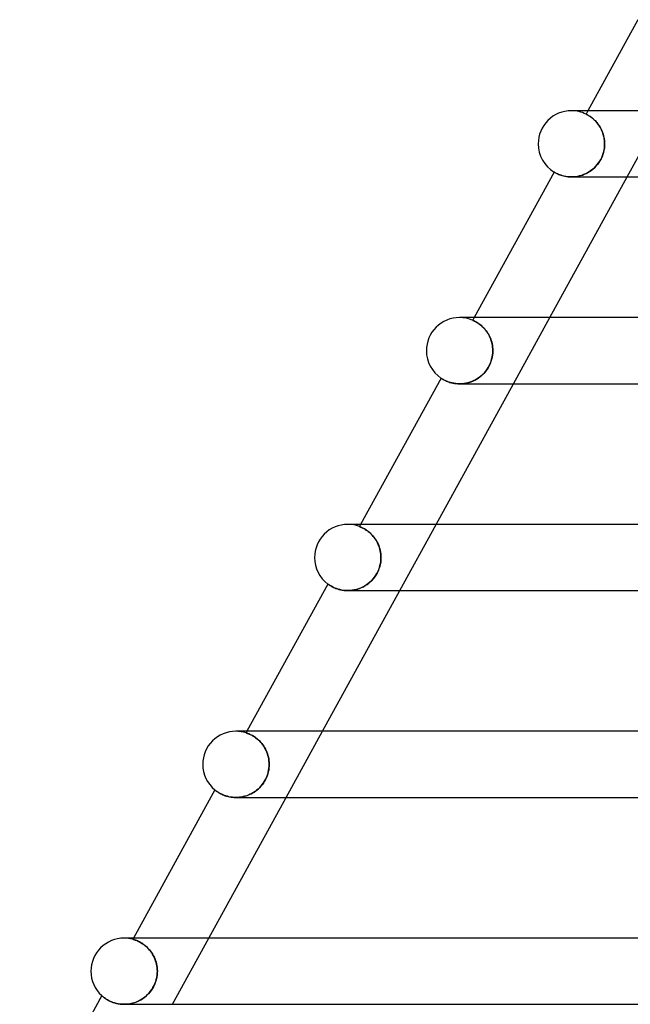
# Model space of a CAD drawing. Header units: millimetres. Extents: x -385 to 385, y -2 to 250.
# Tile 21 of 84: x -247 to -210, y 187 to 247. Entities that reach past the tile are written whole.
import ezdxf

# ---------------------------------------------------------------- set-up
doc = ezdxf.new("R2010")
doc.units = ezdxf.units.MM
doc.layers.add('HIDDEN', color=7, linetype='Continuous')
doc.layers.add('THICK', color=7, linetype='Continuous')

msp = doc.modelspace()

# ---------------------------------------------------------------- linework, layer by layer
at = {"layer": 'HIDDEN'}
for p, q in [((-212.751, 241.5), (-212.864, 241.293)), ((-212.862, 241.292), (-212.864, 241.293)), ((-212.864, 241.293), (-212.862, 241.292)), ((-212.855, 241.289), (-212.862, 241.292)), ((-212.862, 241.292), (-212.855, 241.289)), ((-212.844, 241.283), (-212.855, 241.289)), ((-212.855, 241.289), (-212.843, 241.283)), ((-212.828, 241.275), (-212.844, 241.283)), ((-212.843, 241.283), (-212.826, 241.274)), ((-212.808, 241.265), (-212.828, 241.275)), ((-212.826, 241.274), (-212.806, 241.264)), ((-212.784, 241.251), (-212.808, 241.265)), ((-212.806, 241.264), (-212.781, 241.25)), ((-212.755, 241.236), (-212.784, 241.251)), ((-212.781, 241.25), (-212.753, 241.235)), ((-212.723, 241.217), (-212.755, 241.236)), ((-212.753, 241.235), (-212.722, 241.217)), ((-212.688, 241.196), (-212.723, 241.217)), ((-212.722, 241.217), (-212.687, 241.196)), ((-212.649, 241.171), (-212.688, 241.196)), ((-212.687, 241.196), (-212.65, 241.172)), ((-212.65, 241.172), (-212.609, 241.145)), ((-212.607, 241.143), (-212.649, 241.171)), ((-212.609, 241.145), (-212.566, 241.114)), ((-212.562, 241.111), (-212.607, 241.143)), ((-212.566, 241.114), (-212.52, 241.08)), ((-212.515, 241.076), (-212.562, 241.111)), ((-212.52, 241.08), (-212.473, 241.042)), ((-212.466, 241.037), (-212.515, 241.076)), ((-212.473, 241.042), (-212.423, 241)), ((-212.416, 240.994), (-212.466, 241.037)), ((-212.423, 241), (-212.372, 240.954)), ((-212.364, 240.946), (-212.416, 240.994)), ((-210.383, 237.5), (-208.188, 241.5)), ((-212.372, 240.954), (-212.321, 240.904)), ((-212.311, 240.895), (-212.364, 240.946)), ((-212.321, 240.904), (-212.269, 240.85)), ((-212.258, 240.839), (-212.311, 240.895)), ((-212.269, 240.85), (-212.217, 240.792)), ((-212.206, 240.779), (-212.258, 240.839)), ((-212.217, 240.792), (-212.165, 240.729)), ((-212.155, 240.715), (-212.206, 240.779)), ((-212.165, 240.729), (-212.115, 240.661)), ((-212.104, 240.647), (-212.155, 240.715)), ((-212.115, 240.661), (-212.066, 240.589)), ((-212.056, 240.575), (-212.104, 240.647)), ((-212.066, 240.589), (-212.018, 240.514)), ((-212.01, 240.499), (-212.056, 240.575)), ((-212.018, 240.514), (-211.974, 240.435)), ((-211.965, 240.419), (-212.01, 240.499)), ((-211.974, 240.435), (-211.933, 240.352)), ((-211.925, 240.335), (-211.965, 240.419)), ((-211.933, 240.352), (-211.894, 240.267)), ((-211.887, 240.25), (-211.925, 240.335)), ((-211.894, 240.267), (-211.86, 240.177)), ((-211.854, 240.161), (-211.887, 240.25)), ((-211.86, 240.177), (-211.829, 240.086)), ((-211.824, 240.071), (-211.854, 240.161)), ((-211.829, 240.086), (-211.802, 239.992)), ((-211.799, 239.978), (-211.824, 240.071)), ((-211.802, 239.992), (-211.781, 239.896)), ((-211.778, 239.884), (-211.799, 239.978)), ((-211.781, 239.896), (-211.763, 239.799)), ((-211.762, 239.789), (-211.778, 239.884)), ((-211.763, 239.799), (-211.751, 239.701)), ((-211.75, 239.693), (-211.762, 239.789)), ((-211.757, 239.24), (-211.779, 239.109)), ((-211.772, 239.146), (-211.755, 239.264)), ((-211.745, 239.371), (-211.757, 239.24)), ((-211.755, 239.264), (-211.744, 239.382)), ((-211.751, 239.701), (-211.743, 239.601)), ((-211.743, 239.597), (-211.75, 239.693)), ((-211.741, 239.5), (-211.745, 239.371)), ((-211.744, 239.382), (-211.741, 239.5)), ((-211.743, 239.601), (-211.741, 239.5)), ((-211.741, 239.5), (-211.743, 239.597)), ((-211.956, 238.597), (-212.022, 238.478)), ((-211.975, 238.56), (-211.919, 238.674)), ((-211.899, 238.721), (-211.956, 238.597)), ((-211.919, 238.674), (-211.87, 238.791)), ((-211.85, 238.848), (-211.899, 238.721)), ((-211.87, 238.791), (-211.83, 238.909)), ((-211.81, 238.978), (-211.85, 238.848)), ((-211.83, 238.909), (-211.797, 239.027)), ((-211.779, 239.109), (-211.81, 238.978)), ((-211.797, 239.027), (-211.772, 239.146)), ((-212.361, 238.052), (-212.46, 237.964)), ((-212.449, 237.973), (-212.355, 238.057)), ((-212.266, 238.149), (-212.361, 238.052)), ((-212.355, 238.057), (-212.267, 238.148)), ((-212.267, 238.148), (-212.185, 238.243)), ((-212.177, 238.252), (-212.266, 238.149)), ((-212.185, 238.243), (-212.108, 238.344)), ((-212.096, 238.363), (-212.177, 238.252)), ((-212.108, 238.344), (-212.039, 238.45)), ((-212.022, 238.478), (-212.096, 238.363)), ((-212.039, 238.45), (-211.975, 238.56)), ((-214.787, 237.79), (-214.784, 237.788)), ((-214.784, 237.788), (-214.773, 237.782)), ((-214.773, 237.782), (-214.756, 237.772)), ((-214.756, 237.772), (-214.732, 237.758)), ((-214.732, 237.758), (-214.701, 237.741)), ((-214.701, 237.741), (-214.664, 237.721)), ((-214.664, 237.721), (-214.62, 237.7)), ((-214.62, 237.7), (-214.57, 237.677)), ((-214.57, 237.677), (-214.514, 237.653)), ((-214.514, 237.653), (-214.451, 237.628)), ((-214.451, 237.628), (-214.383, 237.604)), ((-214.383, 237.604), (-214.308, 237.581)), ((-214.308, 237.581), (-214.228, 237.559)), ((-214.228, 237.559), (-214.141, 237.54)), ((-214.141, 237.54), (-214.047, 237.523)), ((-214.047, 237.523), (-213.949, 237.511)), ((-213.949, 237.511), (-213.847, 237.503)), ((-213.847, 237.503), (-213.741, 237.5)), ((-213.622, 237.504), (-213.741, 237.5)), ((-213.741, 237.5), (-213.634, 237.503)), ((-213.634, 237.503), (-213.525, 237.512)), ((-213.502, 237.514), (-213.622, 237.504)), ((-213.525, 237.512), (-213.413, 237.527)), ((-213.38, 237.533), (-213.502, 237.514)), ((-213.413, 237.527), (-213.301, 237.549)), ((-213.257, 237.56), (-213.38, 237.533)), ((-213.301, 237.549), (-213.189, 237.578)), ((-213.135, 237.594), (-213.257, 237.56)), ((-213.189, 237.578), (-213.078, 237.613)), ((-213.015, 237.636), (-213.135, 237.594)), ((-213.078, 237.613), (-212.968, 237.656)), ((-212.898, 237.686), (-213.015, 237.636)), ((-212.968, 237.656), (-212.859, 237.705)), ((-212.783, 237.744), (-212.898, 237.686)), ((-212.859, 237.705), (-212.752, 237.761)), ((-212.672, 237.809), (-212.783, 237.744)), ((-212.752, 237.761), (-212.648, 237.825)), ((-212.564, 237.883), (-212.672, 237.809)), ((-212.648, 237.825), (-212.547, 237.895)), ((-212.46, 237.964), (-212.564, 237.883)), ((-212.547, 237.895), (-212.449, 237.973)), ((-219.611, 229), (-219.702, 228.834)), ((-219.699, 228.833), (-219.702, 228.834)), ((-219.702, 228.834), (-219.699, 228.833)), ((-219.692, 228.83), (-219.699, 228.833)), ((-219.699, 228.833), (-219.691, 228.829)), ((-219.68, 228.824), (-219.692, 228.83)), ((-219.691, 228.829), (-219.678, 228.824)), ((-219.663, 228.816), (-219.68, 228.824)), ((-219.678, 228.824), (-219.66, 228.816)), ((-219.641, 228.806), (-219.663, 228.816)), ((-219.66, 228.816), (-219.638, 228.805)), ((-219.614, 228.794), (-219.641, 228.806)), ((-219.638, 228.805), (-219.611, 228.792)), ((-219.584, 228.778), (-219.614, 228.794)), ((-219.611, 228.792), (-219.581, 228.777)), ((-219.549, 228.76), (-219.584, 228.778)), ((-219.581, 228.777), (-219.547, 228.759)), ((-219.511, 228.739), (-219.549, 228.76)), ((-219.547, 228.759), (-219.509, 228.739)), ((-219.469, 228.715), (-219.511, 228.739)), ((-219.509, 228.739), (-219.468, 228.715)), ((-219.424, 228.687), (-219.469, 228.715)), ((-219.468, 228.715), (-219.424, 228.688)), ((-219.424, 228.688), (-219.378, 228.658)), ((-219.376, 228.656), (-219.424, 228.687)), ((-219.378, 228.658), (-219.328, 228.623)), ((-219.325, 228.621), (-219.376, 228.656)), ((-219.328, 228.623), (-219.277, 228.585)), ((-219.272, 228.582), (-219.325, 228.621)), ((-219.277, 228.585), (-219.223, 228.543)), ((-219.218, 228.539), (-219.272, 228.582)), ((-219.223, 228.543), (-219.168, 228.496)), ((-219.162, 228.491), (-219.218, 228.539)), ((-219.168, 228.496), (-219.112, 228.445)), ((-219.105, 228.439), (-219.162, 228.491)), ((-217.243, 225), (-215.048, 229)), ((-219.112, 228.445), (-219.057, 228.39)), ((-219.049, 228.382), (-219.105, 228.439)), ((-219.057, 228.39), (-219.001, 228.331)), ((-218.992, 228.321), (-219.049, 228.382)), ((-219.001, 228.331), (-218.945, 228.266)), ((-218.937, 228.255), (-218.992, 228.321)), ((-218.945, 228.266), (-218.891, 228.197)), ((-218.882, 228.185), (-218.937, 228.255)), ((-218.891, 228.197), (-218.838, 228.123)), ((-218.83, 228.111), (-218.882, 228.185)), ((-218.838, 228.123), (-218.787, 228.046)), ((-218.78, 228.033), (-218.83, 228.111)), ((-218.787, 228.046), (-218.74, 227.964)), ((-218.733, 227.951), (-218.78, 228.033)), ((-218.74, 227.964), (-218.695, 227.879)), ((-218.689, 227.866), (-218.733, 227.951)), ((-218.695, 227.879), (-218.654, 227.79)), ((-218.649, 227.777), (-218.689, 227.866)), ((-218.654, 227.79), (-218.617, 227.698)), ((-218.613, 227.686), (-218.649, 227.777)), ((-218.617, 227.698), (-218.585, 227.604)), ((-218.581, 227.593), (-218.613, 227.686)), ((-218.585, 227.604), (-218.557, 227.508)), ((-218.554, 227.497), (-218.581, 227.593)), ((-218.557, 227.508), (-218.533, 227.409)), ((-218.532, 227.401), (-218.554, 227.497)), ((-218.533, 227.409), (-218.515, 227.309)), ((-218.514, 227.302), (-218.532, 227.401)), ((-218.515, 227.309), (-218.502, 227.207)), ((-218.501, 227.203), (-218.514, 227.302)), ((-218.508, 226.736), (-218.531, 226.603)), ((-218.529, 226.609), (-218.508, 226.74)), ((-218.508, 226.74), (-218.495, 226.87)), ((-218.495, 226.868), (-218.508, 226.736)), ((-218.502, 227.207), (-218.494, 227.104)), ((-218.493, 227.102), (-218.501, 227.203)), ((-218.495, 226.87), (-218.491, 227)), ((-218.491, 227), (-218.495, 226.868)), ((-218.494, 227.104), (-218.491, 227)), ((-218.491, 227), (-218.493, 227.102)), ((-218.765, 225.99), (-218.702, 226.107)), ((-218.652, 226.213), (-218.71, 226.089)), ((-218.702, 226.107), (-218.646, 226.227)), ((-218.603, 226.34), (-218.652, 226.213)), ((-218.646, 226.227), (-218.599, 226.352)), ((-218.562, 226.47), (-218.603, 226.34)), ((-218.599, 226.352), (-218.56, 226.479)), ((-218.531, 226.603), (-218.562, 226.47)), ((-218.56, 226.479), (-218.529, 226.609)), ((-219.115, 225.548), (-219.213, 225.461)), ((-219.178, 225.491), (-219.086, 225.577)), ((-219.022, 225.643), (-219.115, 225.548)), ((-219.086, 225.577), (-218.997, 225.67)), ((-218.934, 225.745), (-219.022, 225.643)), ((-218.997, 225.67), (-218.914, 225.77)), ((-218.851, 225.855), (-218.934, 225.745)), ((-218.914, 225.77), (-218.836, 225.877)), ((-218.777, 225.97), (-218.851, 225.855)), ((-218.836, 225.877), (-218.765, 225.99)), ((-218.71, 226.089), (-218.777, 225.97)), ((-221.618, 225.342), (-221.615, 225.339)), ((-221.615, 225.339), (-221.605, 225.333)), ((-221.605, 225.333), (-221.588, 225.322)), ((-221.588, 225.322), (-221.564, 225.307)), ((-221.564, 225.307), (-221.534, 225.288)), ((-221.534, 225.288), (-221.498, 225.267)), ((-221.498, 225.267), (-221.456, 225.244)), ((-221.456, 225.244), (-221.407, 225.219)), ((-221.407, 225.219), (-221.353, 225.192)), ((-221.353, 225.192), (-221.293, 225.165)), ((-221.293, 225.165), (-221.227, 225.138)), ((-221.227, 225.138), (-221.154, 225.111)), ((-221.154, 225.111), (-221.075, 225.086)), ((-221.075, 225.086), (-220.99, 225.062)), ((-220.99, 225.062), (-220.899, 225.041)), ((-220.899, 225.041), (-220.803, 225.024)), ((-220.803, 225.024), (-220.703, 225.011)), ((-220.703, 225.011), (-220.598, 225.003)), ((-220.598, 225.003), (-220.489, 225)), ((-220.368, 225.004), (-220.489, 225)), ((-220.489, 225), (-220.377, 225.003)), ((-220.377, 225.003), (-220.263, 225.013)), ((-220.247, 225.015), (-220.368, 225.004)), ((-220.263, 225.013), (-220.149, 225.03)), ((-220.125, 225.034), (-220.247, 225.015)), ((-220.149, 225.03), (-220.034, 225.053)), ((-220.002, 225.061), (-220.125, 225.034)), ((-220.034, 225.053), (-219.918, 225.084)), ((-219.881, 225.095), (-220.002, 225.061)), ((-219.918, 225.084), (-219.805, 225.121)), ((-219.762, 225.138), (-219.881, 225.095)), ((-219.805, 225.121), (-219.693, 225.166)), ((-219.645, 225.188), (-219.762, 225.138)), ((-219.693, 225.166), (-219.584, 225.217)), ((-219.532, 225.245), (-219.645, 225.188)), ((-219.584, 225.217), (-219.478, 225.276)), ((-219.422, 225.31), (-219.532, 225.245)), ((-219.478, 225.276), (-219.375, 225.34)), ((-219.316, 225.382), (-219.422, 225.31)), ((-219.375, 225.34), (-219.275, 225.412)), ((-219.213, 225.461), (-219.316, 225.382)), ((-219.275, 225.412), (-219.178, 225.491)), ((-226.47, 216.5), (-226.542, 216.37)), ((-226.539, 216.369), (-226.542, 216.37)), ((-226.542, 216.37), (-226.539, 216.369)), ((-226.53, 216.366), (-226.539, 216.369)), ((-226.539, 216.369), (-226.53, 216.366)), ((-226.517, 216.361), (-226.53, 216.366)), ((-226.53, 216.366), (-226.515, 216.36)), ((-226.498, 216.353), (-226.517, 216.361)), ((-226.515, 216.36), (-226.495, 216.353)), ((-226.474, 216.344), (-226.498, 216.353)), ((-226.495, 216.353), (-226.471, 216.342)), ((-226.444, 216.331), (-226.474, 216.344)), ((-226.471, 216.342), (-226.441, 216.33)), ((-226.41, 216.316), (-226.444, 216.331)), ((-226.441, 216.33), (-226.408, 216.315)), ((-226.372, 216.298), (-226.41, 216.316)), ((-226.408, 216.315), (-226.37, 216.297)), ((-226.33, 216.277), (-226.372, 216.298)), ((-226.37, 216.297), (-226.329, 216.276)), ((-226.283, 216.252), (-226.33, 216.277)), ((-226.329, 216.276), (-226.284, 216.253)), ((-226.284, 216.253), (-226.236, 216.226)), ((-226.234, 216.224), (-226.283, 216.252)), ((-226.236, 216.226), (-226.186, 216.195)), ((-226.181, 216.192), (-226.234, 216.224)), ((-226.186, 216.195), (-226.133, 216.161)), ((-226.125, 216.156), (-226.181, 216.192)), ((-226.133, 216.161), (-226.077, 216.123)), ((-226.068, 216.116), (-226.125, 216.156)), ((-226.077, 216.123), (-226.021, 216.081)), ((-226.009, 216.072), (-226.068, 216.116)), ((-226.021, 216.081), (-225.962, 216.035)), ((-225.948, 216.023), (-226.009, 216.072)), ((-225.962, 216.035), (-225.904, 215.984)), ((-225.887, 215.969), (-225.948, 216.023)), ((-224.103, 212.5), (-221.908, 216.5)), ((-225.904, 215.984), (-225.844, 215.928)), ((-225.826, 215.91), (-225.887, 215.969)), ((-225.844, 215.928), (-225.785, 215.868)), ((-225.765, 215.847), (-225.826, 215.91)), ((-225.785, 215.868), (-225.726, 215.803)), ((-225.706, 215.779), (-225.765, 215.847)), ((-225.726, 215.803), (-225.668, 215.732)), ((-225.648, 215.707), (-225.706, 215.779)), ((-225.668, 215.732), (-225.612, 215.658)), ((-225.593, 215.631), (-225.648, 215.707)), ((-225.612, 215.658), (-225.558, 215.579)), ((-225.54, 215.55), (-225.593, 215.631)), ((-225.558, 215.579), (-225.508, 215.496)), ((-225.491, 215.466), (-225.54, 215.55)), ((-225.508, 215.496), (-225.46, 215.409)), ((-225.445, 215.377), (-225.491, 215.466)), ((-225.46, 215.409), (-225.416, 215.317)), ((-225.403, 215.287), (-225.445, 215.377)), ((-225.416, 215.317), (-225.377, 215.223)), ((-225.366, 215.193), (-225.403, 215.287)), ((-225.377, 215.223), (-225.342, 215.126)), ((-225.333, 215.098), (-225.366, 215.193)), ((-225.342, 215.126), (-225.312, 215.027)), ((-225.305, 215), (-225.333, 215.098)), ((-225.312, 215.027), (-225.287, 214.925)), ((-225.282, 214.902), (-225.305, 215)), ((-225.287, 214.925), (-225.267, 214.821)), ((-225.264, 214.802), (-225.282, 214.902)), ((-225.267, 214.821), (-225.253, 214.715)), ((-225.251, 214.702), (-225.264, 214.802)), ((-225.26, 214.224), (-225.285, 214.084)), ((-225.275, 214.136), (-225.256, 214.258)), ((-225.246, 214.362), (-225.26, 214.224)), ((-225.256, 214.258), (-225.245, 214.379)), ((-225.253, 214.715), (-225.244, 214.608)), ((-225.244, 214.601), (-225.251, 214.702)), ((-225.241, 214.5), (-225.246, 214.362)), ((-225.245, 214.379), (-225.241, 214.5)), ((-225.244, 214.608), (-225.241, 214.5)), ((-225.241, 214.5), (-225.244, 214.601)), ((-225.489, 213.536), (-225.43, 213.652)), ((-225.417, 213.681), (-225.48, 213.553)), ((-225.43, 213.652), (-225.379, 213.771)), ((-225.363, 213.812), (-225.417, 213.681)), ((-225.379, 213.771), (-225.336, 213.892)), ((-225.319, 213.947), (-225.363, 213.812)), ((-225.336, 213.892), (-225.301, 214.014)), ((-225.285, 214.084), (-225.319, 213.947)), ((-225.301, 214.014), (-225.275, 214.136)), ((-225.982, 212.946), (-225.885, 213.03)), ((-225.813, 213.1), (-225.912, 213.006)), ((-225.885, 213.03), (-225.793, 213.12)), ((-225.72, 213.202), (-225.813, 213.1)), ((-225.793, 213.12), (-225.708, 213.216)), ((-225.633, 213.311), (-225.72, 213.202)), ((-225.708, 213.216), (-225.628, 213.318)), ((-225.552, 213.429), (-225.633, 213.311)), ((-225.628, 213.318), (-225.555, 213.424)), ((-225.555, 213.424), (-225.489, 213.536)), ((-225.48, 213.553), (-225.552, 213.429)), ((-228.447, 212.898), (-228.444, 212.895)), ((-228.444, 212.895), (-228.433, 212.887)), ((-228.433, 212.887), (-228.415, 212.874)), ((-228.415, 212.874), (-228.39, 212.857)), ((-228.39, 212.857), (-228.359, 212.836)), ((-228.359, 212.836), (-228.321, 212.812)), ((-228.321, 212.812), (-228.278, 212.785)), ((-228.278, 212.785), (-228.227, 212.756)), ((-228.227, 212.756), (-228.17, 212.726)), ((-228.17, 212.726), (-228.107, 212.694)), ((-228.107, 212.694), (-228.036, 212.662)), ((-228.036, 212.662), (-227.958, 212.631)), ((-227.958, 212.631), (-227.873, 212.601)), ((-227.873, 212.601), (-227.782, 212.574)), ((-227.782, 212.574), (-227.685, 212.549)), ((-227.685, 212.549), (-227.582, 212.529)), ((-227.582, 212.529), (-227.473, 212.513)), ((-227.473, 212.513), (-227.359, 212.503)), ((-227.359, 212.503), (-227.241, 212.5)), ((-227.241, 212.5), (-227.124, 212.503)), ((-227.112, 212.504), (-227.24, 212.5)), ((-227.124, 212.503), (-227.006, 212.514)), ((-226.982, 212.517), (-227.112, 212.504)), ((-227.006, 212.514), (-226.885, 212.532)), ((-226.852, 212.538), (-226.982, 212.517)), ((-226.885, 212.532), (-226.765, 212.558)), ((-226.723, 212.568), (-226.852, 212.538)), ((-226.765, 212.558), (-226.646, 212.591)), ((-226.596, 212.607), (-226.723, 212.568)), ((-226.646, 212.591), (-226.528, 212.632)), ((-226.472, 212.654), (-226.596, 212.607)), ((-226.528, 212.632), (-226.412, 212.68)), ((-226.352, 212.709), (-226.472, 212.654)), ((-226.412, 212.68), (-226.299, 212.736)), ((-226.235, 212.771), (-226.352, 212.709)), ((-226.299, 212.736), (-226.189, 212.799)), ((-226.123, 212.842), (-226.235, 212.771)), ((-226.189, 212.799), (-226.083, 212.869)), ((-226.015, 212.92), (-226.123, 212.842)), ((-226.083, 212.869), (-225.982, 212.946)), ((-225.912, 213.006), (-226.015, 212.92)), ((-233.33, 204), (-233.384, 203.903)), ((-233.381, 203.902), (-233.384, 203.903)), ((-233.384, 203.903), (-233.38, 203.902)), ((-233.372, 203.899), (-233.381, 203.902)), ((-233.38, 203.902), (-233.37, 203.898)), ((-233.358, 203.894), (-233.372, 203.899)), ((-233.37, 203.898), (-233.354, 203.893)), ((-233.338, 203.887), (-233.358, 203.894)), ((-233.354, 203.893), (-233.332, 203.885)), ((-233.312, 203.878), (-233.338, 203.887)), ((-233.332, 203.885), (-233.304, 203.875)), ((-233.282, 203.867), (-233.312, 203.878)), ((-233.304, 203.875), (-233.272, 203.863)), ((-233.246, 203.853), (-233.282, 203.867)), ((-233.272, 203.863), (-233.234, 203.848)), ((-233.206, 203.836), (-233.246, 203.853)), ((-233.234, 203.848), (-233.193, 203.831)), ((-233.161, 203.816), (-233.206, 203.836)), ((-233.193, 203.831), (-233.148, 203.81)), ((-233.112, 203.793), (-233.161, 203.816)), ((-233.148, 203.81), (-233.099, 203.787)), ((-233.06, 203.767), (-233.112, 203.793)), ((-233.099, 203.787), (-233.047, 203.76)), ((-233.005, 203.737), (-233.06, 203.767)), ((-233.047, 203.76), (-232.991, 203.729)), ((-232.946, 203.702), (-233.005, 203.737)), ((-232.991, 203.729), (-232.934, 203.694)), ((-232.885, 203.663), (-232.946, 203.702)), ((-232.934, 203.694), (-232.874, 203.656)), ((-232.822, 203.62), (-232.885, 203.663)), ((-232.874, 203.656), (-232.813, 203.613)), ((-232.758, 203.571), (-232.822, 203.62)), ((-232.813, 203.613), (-232.75, 203.565)), ((-232.693, 203.518), (-232.758, 203.571)), ((-232.75, 203.565), (-232.687, 203.513)), ((-232.628, 203.46), (-232.693, 203.518)), ((-232.687, 203.513), (-232.623, 203.456)), ((-230.963, 200), (-228.767, 204)), ((-232.563, 203.398), (-232.628, 203.46)), ((-232.623, 203.456), (-232.56, 203.394)), ((-232.499, 203.33), (-232.563, 203.398)), ((-232.56, 203.394), (-232.497, 203.327)), ((-232.437, 203.256), (-232.499, 203.33)), ((-232.497, 203.327), (-232.435, 203.254)), ((-232.376, 203.178), (-232.437, 203.256)), ((-232.435, 203.254), (-232.376, 203.178)), ((-232.319, 203.095), (-232.376, 203.178)), ((-232.376, 203.178), (-232.32, 203.097)), ((-232.32, 203.097), (-232.267, 203.011)), ((-232.265, 203.009), (-232.319, 203.095)), ((-232.267, 203.011), (-232.217, 202.922)), ((-232.215, 202.919), (-232.265, 203.009)), ((-232.217, 202.922), (-232.171, 202.828)), ((-232.17, 202.825), (-232.215, 202.919)), ((-232.171, 202.828), (-232.131, 202.732)), ((-232.129, 202.728), (-232.17, 202.825)), ((-232.131, 202.732), (-232.095, 202.634)), ((-232.093, 202.629), (-232.129, 202.728)), ((-232.095, 202.634), (-232.064, 202.533)), ((-232.062, 202.528), (-232.093, 202.629)), ((-232.064, 202.533), (-232.038, 202.429)), ((-232.037, 202.425), (-232.062, 202.528)), ((-232.038, 202.429), (-232.018, 202.324)), ((-232.017, 202.321), (-232.037, 202.425)), ((-232.018, 202.324), (-232.003, 202.217)), ((-232.003, 202.215), (-232.017, 202.321)), ((-232.023, 201.648), (-232.005, 201.765)), ((-232.004, 201.774), (-232.021, 201.659)), ((-232.005, 201.765), (-231.995, 201.883)), ((-231.995, 201.887), (-232.004, 201.774)), ((-232.003, 202.217), (-231.994, 202.109)), ((-231.994, 202.108), (-232.003, 202.215)), ((-231.995, 201.883), (-231.991, 202)), ((-231.991, 202), (-231.995, 201.887)), ((-231.994, 202.109), (-231.991, 202)), ((-231.991, 202), (-231.994, 202.108)), ((-232.214, 201.085), (-232.162, 201.192)), ((-232.159, 201.2), (-232.212, 201.087)), ((-232.162, 201.192), (-232.117, 201.302)), ((-232.113, 201.315), (-232.159, 201.2)), ((-232.117, 201.302), (-232.079, 201.415)), ((-232.075, 201.43), (-232.113, 201.315)), ((-232.079, 201.415), (-232.047, 201.531)), ((-232.044, 201.545), (-232.075, 201.43)), ((-232.047, 201.531), (-232.023, 201.648)), ((-232.021, 201.659), (-232.044, 201.545)), ((-232.718, 200.458), (-232.635, 200.531)), ((-232.574, 200.589), (-232.66, 200.508)), ((-232.635, 200.531), (-232.554, 200.609)), ((-232.492, 200.676), (-232.574, 200.589)), ((-232.554, 200.609), (-232.477, 200.694)), ((-232.415, 200.77), (-232.492, 200.676)), ((-232.477, 200.694), (-232.404, 200.784)), ((-232.342, 200.87), (-232.415, 200.77)), ((-232.404, 200.784), (-232.335, 200.879)), ((-232.274, 200.975), (-232.342, 200.87)), ((-232.335, 200.879), (-232.271, 200.98)), ((-232.212, 201.087), (-232.274, 200.975)), ((-232.271, 200.98), (-232.214, 201.085)), ((-235.274, 200.458), (-235.272, 200.456)), ((-235.272, 200.456), (-235.264, 200.45)), ((-235.264, 200.45), (-235.251, 200.44)), ((-235.251, 200.44), (-235.234, 200.426)), ((-235.234, 200.426), (-235.211, 200.409)), ((-235.211, 200.409), (-235.183, 200.388)), ((-235.183, 200.388), (-235.15, 200.365)), ((-235.15, 200.365), (-235.113, 200.339)), ((-235.113, 200.339), (-235.071, 200.312)), ((-235.071, 200.312), (-235.023, 200.283)), ((-235.023, 200.283), (-234.971, 200.253)), ((-234.971, 200.253), (-234.915, 200.223)), ((-234.915, 200.223), (-234.853, 200.193)), ((-234.853, 200.193), (-234.787, 200.163)), ((-234.787, 200.163), (-234.716, 200.134)), ((-234.716, 200.134), (-234.639, 200.107)), ((-234.639, 200.107), (-234.558, 200.081)), ((-234.558, 200.081), (-234.473, 200.058)), ((-234.473, 200.058), (-234.383, 200.038)), ((-234.383, 200.038), (-234.29, 200.022)), ((-234.29, 200.022), (-234.193, 200.01)), ((-234.193, 200.01), (-234.094, 200.003)), ((-234.094, 200.003), (-233.992, 200)), ((-233.992, 200), (-233.89, 200.003)), ((-233.884, 200.003), (-233.992, 200)), ((-233.992, 200), (-233.992, 200)), ((-233.89, 200.003), (-233.787, 200.011)), ((-233.775, 200.012), (-233.884, 200.003)), ((-233.787, 200.011), (-233.683, 200.024)), ((-233.666, 200.027), (-233.775, 200.012)), ((-233.683, 200.024), (-233.58, 200.043)), ((-233.558, 200.048), (-233.666, 200.027)), ((-233.58, 200.043), (-233.476, 200.068)), ((-233.45, 200.075), (-233.558, 200.048)), ((-233.476, 200.068), (-233.374, 200.098)), ((-233.344, 200.108), (-233.45, 200.075)), ((-233.374, 200.098), (-233.273, 200.133)), ((-233.239, 200.147), (-233.344, 200.108)), ((-233.273, 200.133), (-233.175, 200.174)), ((-233.136, 200.192), (-233.239, 200.147)), ((-233.175, 200.174), (-233.078, 200.221)), ((-233.035, 200.244), (-233.136, 200.192)), ((-233.078, 200.221), (-232.984, 200.272)), ((-232.937, 200.301), (-233.035, 200.244)), ((-232.984, 200.272), (-232.893, 200.329)), ((-232.841, 200.364), (-232.937, 200.301)), ((-232.893, 200.329), (-232.804, 200.391)), ((-232.749, 200.433), (-232.841, 200.364)), ((-232.804, 200.391), (-232.718, 200.458)), ((-232.66, 200.508), (-232.749, 200.433)), ((-240.19, 191.5), (-240.228, 191.431)), ((-240.225, 191.43), (-240.228, 191.431)), ((-240.228, 191.431), (-240.224, 191.43)), ((-240.215, 191.427), (-240.225, 191.43)), ((-240.224, 191.43), (-240.214, 191.427)), ((-240.199, 191.423), (-240.215, 191.427)), ((-240.214, 191.427), (-240.197, 191.422)), ((-240.178, 191.416), (-240.199, 191.423)), ((-240.197, 191.422), (-240.175, 191.416)), ((-240.15, 191.408), (-240.178, 191.416)), ((-240.175, 191.416), (-240.147, 191.407)), ((-240.116, 191.397), (-240.15, 191.408)), ((-240.147, 191.407), (-240.113, 191.396)), ((-240.077, 191.384), (-240.116, 191.397)), ((-240.113, 191.396), (-240.075, 191.383)), ((-240.034, 191.368), (-240.077, 191.384)), ((-240.075, 191.383), (-240.033, 191.368)), ((-239.985, 191.349), (-240.034, 191.368)), ((-240.033, 191.368), (-239.986, 191.349)), ((-239.986, 191.349), (-239.935, 191.328)), ((-239.932, 191.326), (-239.985, 191.349)), ((-239.935, 191.328), (-239.881, 191.303)), ((-239.876, 191.3), (-239.932, 191.326)), ((-239.881, 191.303), (-239.823, 191.274)), ((-239.816, 191.27), (-239.876, 191.3)), ((-239.823, 191.274), (-239.761, 191.241)), ((-239.753, 191.236), (-239.816, 191.27)), ((-239.761, 191.241), (-239.697, 191.203)), ((-239.687, 191.197), (-239.753, 191.236)), ((-239.697, 191.203), (-239.631, 191.161)), ((-239.619, 191.153), (-239.687, 191.197)), ((-239.631, 191.161), (-239.564, 191.114)), ((-239.55, 191.104), (-239.619, 191.153)), ((-239.564, 191.114), (-239.496, 191.062)), ((-239.48, 191.05), (-239.55, 191.104)), ((-239.496, 191.062), (-239.427, 191.005)), ((-239.41, 190.99), (-239.48, 191.05)), ((-239.427, 191.005), (-239.358, 190.942)), ((-237.822, 187.5), (-235.627, 191.5)), ((-239.341, 190.925), (-239.41, 190.99)), ((-239.358, 190.942), (-239.289, 190.873)), ((-239.272, 190.855), (-239.341, 190.925)), ((-239.289, 190.873), (-239.223, 190.8)), ((-239.206, 190.78), (-239.272, 190.855)), ((-239.223, 190.8), (-239.159, 190.721)), ((-239.143, 190.701), (-239.206, 190.78)), ((-239.159, 190.721), (-239.097, 190.637)), ((-239.083, 190.616), (-239.143, 190.701)), ((-239.097, 190.637), (-239.039, 190.549)), ((-239.026, 190.527), (-239.083, 190.616)), ((-239.039, 190.549), (-238.985, 190.455)), ((-238.973, 190.434), (-239.026, 190.527)), ((-238.985, 190.455), (-238.936, 190.359)), ((-238.926, 190.338), (-238.973, 190.434)), ((-238.936, 190.359), (-238.891, 190.259)), ((-238.883, 190.239), (-238.926, 190.338)), ((-238.891, 190.259), (-238.852, 190.155)), ((-238.846, 190.137), (-238.883, 190.239)), ((-238.852, 190.155), (-238.819, 190.05)), ((-238.814, 190.033), (-238.846, 190.137)), ((-238.819, 190.05), (-238.791, 189.942)), ((-238.788, 189.928), (-238.814, 190.033)), ((-238.791, 189.942), (-238.77, 189.833)), ((-238.768, 189.822), (-238.788, 189.928)), ((-238.77, 189.833), (-238.754, 189.723)), ((-238.753, 189.715), (-238.768, 189.822)), ((-238.777, 189.127), (-238.757, 189.252)), ((-238.755, 189.267), (-238.773, 189.149)), ((-238.757, 189.252), (-238.746, 189.377)), ((-238.745, 189.384), (-238.755, 189.267)), ((-238.754, 189.723), (-238.745, 189.612)), ((-238.745, 189.608), (-238.753, 189.715)), ((-238.746, 189.377), (-238.742, 189.5)), ((-238.745, 189.612), (-238.742, 189.5)), ((-238.742, 189.5), (-238.745, 189.608)), ((-238.742, 189.5), (-238.745, 189.384)), ((-239.005, 188.51), (-238.942, 188.629)), ((-238.92, 188.675), (-238.978, 188.558)), ((-238.942, 188.629), (-238.887, 188.752)), ((-238.871, 188.793), (-238.92, 188.675)), ((-238.887, 188.752), (-238.842, 188.876)), ((-238.83, 188.912), (-238.871, 188.793)), ((-238.842, 188.876), (-238.805, 189.002)), ((-238.798, 189.031), (-238.83, 188.912)), ((-238.805, 189.002), (-238.777, 189.127)), ((-238.773, 189.149), (-238.798, 189.031)), ((-242.098, 188.023), (-242.095, 188.019)), ((-239.369, 188.045), (-239.467, 187.959)), ((-239.425, 187.995), (-239.327, 188.086)), ((-239.278, 188.138), (-239.369, 188.045)), ((-239.327, 188.086), (-239.236, 188.184)), ((-239.193, 188.235), (-239.278, 188.138)), ((-239.236, 188.184), (-239.152, 188.287)), ((-239.114, 188.338), (-239.193, 188.235)), ((-239.152, 188.287), (-239.075, 188.396)), ((-239.042, 188.446), (-239.114, 188.338)), ((-239.075, 188.396), (-239.005, 188.51)), ((-238.978, 188.558), (-239.042, 188.446)), ((-242.095, 188.019), (-242.084, 188.01)), ((-242.084, 188.01), (-242.066, 187.994)), ((-242.066, 187.994), (-242.041, 187.973)), ((-242.041, 187.973), (-242.01, 187.947)), ((-242.01, 187.947), (-241.971, 187.917)), ((-241.971, 187.917), (-241.926, 187.884)), ((-241.926, 187.884), (-241.875, 187.848)), ((-241.875, 187.848), (-241.817, 187.81)), ((-241.817, 187.81), (-241.752, 187.771)), ((-241.752, 187.771), (-241.68, 187.731)), ((-241.68, 187.731), (-241.601, 187.692)), ((-241.601, 187.692), (-241.515, 187.654)), ((-241.515, 187.654), (-241.421, 187.618)), ((-241.421, 187.618), (-241.322, 187.585)), ((-241.322, 187.585), (-241.216, 187.557)), ((-241.216, 187.557), (-241.105, 187.533)), ((-241.105, 187.533), (-240.988, 187.515)), ((-240.988, 187.515), (-240.867, 187.504)), ((-240.867, 187.504), (-240.742, 187.5)), ((-240.742, 187.5), (-240.616, 187.504)), ((-240.619, 187.504), (-240.741, 187.5)), ((-240.495, 187.515), (-240.619, 187.504)), ((-240.616, 187.504), (-240.488, 187.516)), ((-240.372, 187.535), (-240.495, 187.515)), ((-240.488, 187.516), (-240.36, 187.537)), ((-240.25, 187.561), (-240.372, 187.535)), ((-240.36, 187.537), (-240.233, 187.566)), ((-240.13, 187.596), (-240.25, 187.561)), ((-240.233, 187.566), (-240.108, 187.603)), ((-240.012, 187.638), (-240.13, 187.596)), ((-240.108, 187.603), (-239.984, 187.649)), ((-239.896, 187.687), (-240.012, 187.638)), ((-239.984, 187.649), (-239.864, 187.703)), ((-239.784, 187.744), (-239.896, 187.687)), ((-239.864, 187.703), (-239.747, 187.765)), ((-239.674, 187.809), (-239.784, 187.744)), ((-239.747, 187.765), (-239.635, 187.834)), ((-239.568, 187.88), (-239.674, 187.809)), ((-239.635, 187.834), (-239.527, 187.911)), ((-239.467, 187.959), (-239.568, 187.88)), ((-239.527, 187.911), (-239.425, 187.995))]:
    msp.add_line(p, q, dxfattribs=at)
for centre, start in [((-213.75, 239.5), 63.71606), ((-220.5, 227), 66.47903), ((-227.25, 214.5), 69.25398), ((-234, 202), 72.04847), ((-240.75, 189.5), 74.86914)]:
    msp.add_arc(centre, 2, start, 89.99998, dxfattribs=at)
at = {"layer": 'THICK'}
for p, q in [((-209.732, 247), (-212.751, 241.5)), ((0, 241.5), (-213.75, 241.5)), ((-213.493, 241.5), (-213.75, 241.5)), ((-214.787, 237.79), (-219.611, 229)), ((-215.048, 229), (-210.383, 237.5)), ((-214.783, 237.787), (-214.787, 237.79)), ((-214.77, 237.78), (-214.783, 237.787)), ((-214.749, 237.768), (-214.77, 237.78)), ((-214.72, 237.751), (-214.749, 237.768)), ((-214.683, 237.731), (-214.72, 237.751)), ((-214.637, 237.708), (-214.683, 237.731)), ((-214.583, 237.682), (-214.637, 237.708)), ((-214.52, 237.655), (-214.583, 237.682)), ((-214.449, 237.627), (-214.52, 237.655)), ((-214.37, 237.6), (-214.449, 237.627)), ((-214.282, 237.573), (-214.37, 237.6)), ((-214.187, 237.549), (-214.282, 237.573)), ((-214.084, 237.529), (-214.187, 237.549)), ((-213.976, 237.513), (-214.084, 237.529)), ((-213.861, 237.503), (-213.976, 237.513)), ((-213.741, 237.5), (-213.861, 237.503)), ((-213.743, 237.5), (-152.522, 237.5)), ((0, 229), (-220.5, 229)), ((-220.234, 229), (-220.5, 229)), ((-221.618, 225.342), (-226.47, 216.5)), ((-221.908, 216.5), (-217.243, 225)), ((-221.614, 225.339), (-221.618, 225.342)), ((-221.602, 225.331), (-221.614, 225.339)), ((-221.583, 225.319), (-221.602, 225.331)), ((-221.555, 225.301), (-221.583, 225.319)), ((-221.519, 225.28), (-221.555, 225.301)), ((-221.475, 225.255), (-221.519, 225.28)), ((-221.424, 225.227), (-221.475, 225.255)), ((-221.364, 225.197), (-221.424, 225.227)), ((-221.295, 225.166), (-221.364, 225.197)), ((-221.219, 225.135), (-221.295, 225.166)), ((-221.135, 225.105), (-221.219, 225.135)), ((-221.043, 225.077), (-221.135, 225.105)), ((-220.944, 225.051), (-221.043, 225.077)), ((-220.838, 225.03), (-220.944, 225.051)), ((-220.727, 225.014), (-220.838, 225.03)), ((-220.61, 225.003), (-220.727, 225.014)), ((-220.489, 225), (-220.61, 225.003)), ((-220.493, 225), (-157.372, 225)), ((0, 216.5), (-227.25, 216.5)), ((-226.976, 216.5), (-227.25, 216.5)), ((-228.447, 212.898), (-233.33, 204)), ((-228.767, 204), (-224.103, 212.5)), ((-228.443, 212.894), (-228.447, 212.898)), ((-228.43, 212.885), (-228.443, 212.894)), ((-228.409, 212.87), (-228.43, 212.885)), ((-228.378, 212.849), (-228.409, 212.87)), ((-228.34, 212.824), (-228.378, 212.849)), ((-228.293, 212.794), (-228.34, 212.824)), ((-228.237, 212.761), (-228.293, 212.794)), ((-228.172, 212.727), (-228.237, 212.761)), ((-228.099, 212.691), (-228.172, 212.727)), ((-228.017, 212.654), (-228.099, 212.691)), ((-227.927, 212.62), (-228.017, 212.654)), ((-227.829, 212.587), (-227.927, 212.62)), ((-227.722, 212.558), (-227.829, 212.587)), ((-227.609, 212.534), (-227.722, 212.558)), ((-227.491, 212.515), (-227.609, 212.534)), ((-227.368, 212.504), (-227.491, 212.515)), ((-227.24, 212.5), (-227.368, 212.504)), ((-227.242, 212.5), (-162.223, 212.5)), ((0, 204), (-234, 204)), ((-233.718, 204), (-234, 204)), ((-235.274, 200.458), (-240.19, 191.5)), ((-235.627, 191.5), (-230.963, 200)), ((-235.271, 200.456), (-235.274, 200.458)), ((-235.262, 200.449), (-235.271, 200.456)), ((-235.248, 200.437), (-235.262, 200.449)), ((-235.227, 200.421), (-235.248, 200.437)), ((-235.201, 200.401), (-235.227, 200.421)), ((-235.169, 200.378), (-235.201, 200.401)), ((-235.131, 200.351), (-235.169, 200.378)), ((-235.087, 200.322), (-235.131, 200.351)), ((-235.037, 200.291), (-235.087, 200.322)), ((-234.98, 200.258), (-235.037, 200.291)), ((-234.918, 200.225), (-234.98, 200.258)), ((-234.849, 200.191), (-234.918, 200.225)), ((-234.775, 200.158), (-234.849, 200.191)), ((-234.694, 200.126), (-234.775, 200.158)), ((-234.608, 200.096), (-234.694, 200.126)), ((-234.516, 200.069), (-234.608, 200.096)), ((-234.419, 200.046), (-234.516, 200.069)), ((-234.317, 200.026), (-234.419, 200.046)), ((-234.211, 200.012), (-234.317, 200.026)), ((-234.103, 200.003), (-234.211, 200.012)), ((-233.992, 200), (-234.103, 200.003)), ((-233.992, 200), (-167.074, 200)), ((0, 191.5), (-240.75, 191.5)), ((-240.46, 191.5), (-240.75, 191.5)), ((-242.098, 188.023), (-247.05, 179)), ((-242.095, 188.019), (-242.098, 188.023)), ((-242.085, 188.011), (-242.095, 188.019)), ((-242.068, 187.996), (-242.085, 188.011)), ((-242.044, 187.975), (-242.068, 187.996)), ((-242.013, 187.95), (-242.044, 187.975)), ((-241.976, 187.921), (-242.013, 187.95)), ((-241.932, 187.887), (-241.976, 187.921)), ((-241.88, 187.851), (-241.932, 187.887)), ((-241.821, 187.813), (-241.88, 187.851)), ((-241.755, 187.773), (-241.821, 187.813)), ((-241.682, 187.732), (-241.755, 187.773)), ((-241.602, 187.692), (-241.682, 187.732)), ((-241.514, 187.654), (-241.602, 187.692)), ((-241.42, 187.617), (-241.514, 187.654)), ((-241.32, 187.585), (-241.42, 187.617)), ((-241.213, 187.556), (-241.32, 187.585)), ((-241.102, 187.532), (-241.213, 187.556)), ((-240.985, 187.515), (-241.102, 187.532)), ((-240.864, 187.504), (-240.985, 187.515)), ((-240.741, 187.5), (-240.864, 187.504)), ((-240.742, 187.5), (-171.924, 187.5))]:
    msp.add_line(p, q, dxfattribs=at)
for centre, start, end in [((-213.75, 239.5), 89.99998, 180.00002), ((-213.75, 239.5), 180.00002, 238.76964), ((-220.5, 227), 89.99998, 180.00002), ((-220.5, 227), 180.00002, 236.0066), ((-227.25, 214.5), 89.99998, 180.00002), ((-227.25, 214.5), 180.00002, 233.23177), ((-234, 202), 89.99998, 180.00002), ((-234, 202), 180.00002, 230.43717), ((-240.75, 189.5), 89.99998, 180.00002), ((-240.75, 189.5), 180.00002, 227.6165)]:
    msp.add_arc(centre, 2, start, end, dxfattribs=at)

doc.saveas('drawing.dxf')
